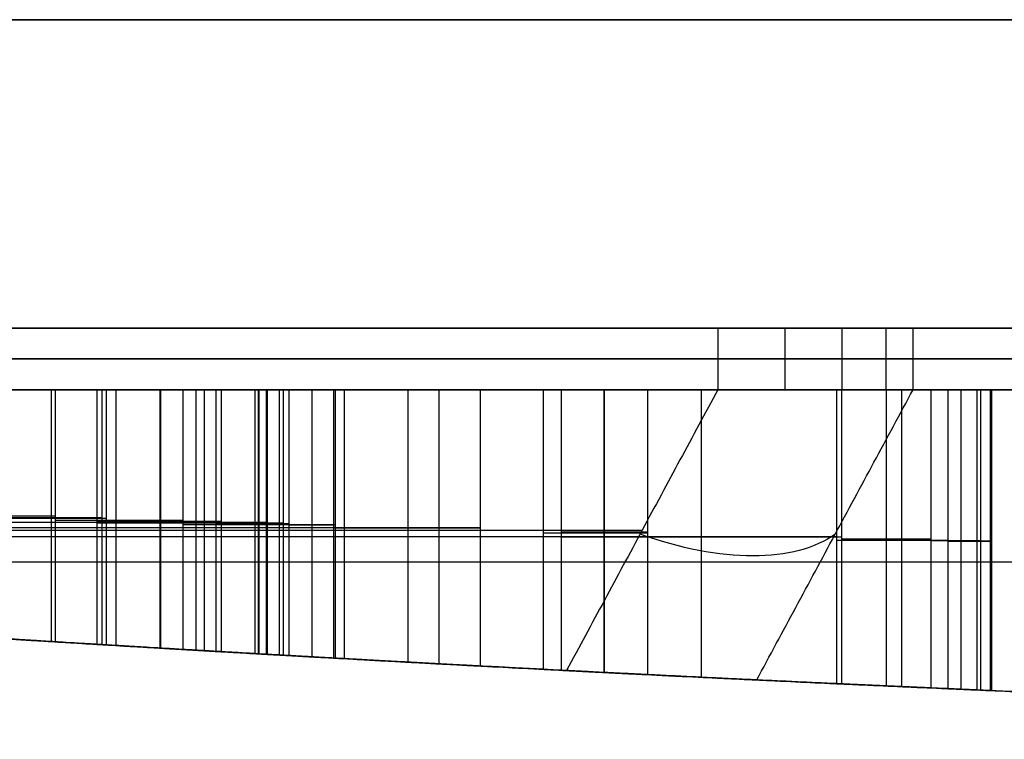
# Model space of a CAD drawing. Header units: millimetres. Extents: x -368 to 368, y -356 to 344.
# Tile 137 of 193: x -14.63 to -9.84, y -348.97 to -345.47. Entities that reach past the tile are written whole.
import ezdxf

# ---------------------------------------------------------------- set-up
doc = ezdxf.new("R2010")
doc.units = ezdxf.units.MM
doc.layers.add('Livello 01', color=7, linetype='Continuous')

# ---------------------------------------------------------------- blocks, each defined once
blk = doc.blocks.new('LOGOKGRANDE')
at = {"layer": 'Livello 01', "color": 7, "true_color": 0xffffff}
for p, q in [((298.2261, 337.9029, -0.15), (313.3754, 337.9029, -0.15)), ((298.6759, 337.317, 0.8368), (312.6184, 337.317, 0.8368)), ((303.797, 331.4343, 0.7149), (299.0042, 336.4419, 0.7149)), ((300.8308, 331.3514), (300.8308, 334.5334)), ((301.4006, 333.9381), (301.4006, 333.9381, 1.3081)), ((298.2228, 333.5265, 0.6131), (299.9946, 331.9889, 0.6131)), ((303.625, 331.614), (300.4602, 331.614)), ((300.8308, 328.77), (300.8308, 331.1671)), ((297.0987, 329.3293, 0.6435), (301.0254, 328.7409, 0.6435)), ((302.8761, 329.1388, 0.6929), (302.4562, 327.5695, 0.6929)), ((302.062, 325.6348, 0.672), (296.9058, 328.612, 0.672)), ((303.8211, 326.7861, 0.7253), (304.2562, 328.4081, 0.7253)), ((302.6661, 328.3542), (302.6661, 328.3542, 1.3752)), ((304.0387, 327.5971), (304.0387, 327.5971, 1.4408)), ((302.4562, 327.5695, 0.7155), (303.8211, 326.7861, 0.7155)), ((303.1386, 327.1778), (303.1386, 327.1778, 1.3986)), ((301.3585, 323.0093, 0.672), (302.062, 325.6348, 0.672)), ((301.7103, 324.322), (301.7103, 324.322, 1.3251)), ((301.6384, 324.0538), (299.4154, 324.0538)), ((325.7983, 317.45, -0.3), (292.0018, 317.45, -0.3)), ((308.1097, 312.6105, -0.15), (304.1691, 297.7284, -0.15)), ((292.7801, 297.4753, 0.6829), (302.8508, 297.4753, 0.6829)), ((303.2189, 296.9971, -0.15), (287.8126, 296.9971, -0.15))]:
    blk.add_line(p, q, dxfattribs=at)
at = {"layer": 'Livello 01', "color": 7, "true_color": 0xffffff, "extrusion": (0.403863, -0.524719, -0.749376)}
blk.add_arc((422.0345, -38.8183, -34.318), 1.2, 60.0247, 119.9753, dxfattribs=at)
at = {"layer": 'Livello 01', "color": 7, "true_color": 0xffffff}
for points, degree in [([(313.3754, 337.9029), (298.2261, 337.9029)], 1), ([(298.2261, 337.9029, -0.3), (313.3754, 337.9029, -0.3)], 1), ([(303.797, 331.4343), (299.0042, 336.4419)], 1), ([(298.2228, 333.5265), (299.9946, 331.9889)], 1), ([(299.9946, 331.9889), (299.9946, 331.9889, 1.2262)], 1), ([(299.9946, 331.9889), (300.1834, 331.8242), (300.3898, 331.6616), (300.6151, 331.5011)], 3), ([(300.6151, 331.5011, 0.6354), (300.3898, 331.6616, 0.6354), (300.1834, 331.8242, 0.6354), (299.9946, 331.9889, 0.6354)], 3), ([(300.2912, 331.7434, 1.2441), (300.2912, 331.7434)], 1), ([(300.6151, 331.5011), (300.6151, 331.5011, 1.2633)], 1), ([(300.6151, 331.5011), (300.8411, 331.3405), (301.0857, 331.1786), (301.3486, 331.0188)], 3), ([(301.3486, 331.0188, 0.6565), (301.0857, 331.1786, 0.6565), (300.8411, 331.3405, 0.6565), (300.6151, 331.5011, 0.6565)], 3), ([(300.242, 331.3185), (300.0646, 331.3612), (299.8871, 331.4019), (299.7094, 331.4405)], 3), ([(299.7094, 331.4405, 0.6243), (299.8871, 331.4019, 0.6243), (300.0646, 331.3612, 0.6243), (300.242, 331.3185, 0.6243)], 3), ([(303.797, 331.4343, 1.4298), (304.0054, 331.2187, 1.4394), (304.1988, 330.9862, 1.4481), (304.3386, 330.7204, 1.4542)], 3), ([(303.797, 331.4343), (303.797, 331.4343, 1.4298)], 1), ([(304.3386, 330.7204), (304.22, 330.9457), (304.0388, 331.1841), (303.797, 331.4343)], 3), ([(303.797, 331.4343, 0.7315), (304.0388, 331.1841, 0.7315), (304.22, 330.9457, 0.7315), (304.3386, 330.7204, 0.7315)], 3), ([(299.9758, 331.381, 1.225), (299.9758, 331.381)], 1), ([(300.242, 331.3185), (300.242, 331.3185, 1.2412)], 1), ([(300.7756, 331.1821), (300.5975, 331.2303), (300.4187, 331.2744), (300.242, 331.3185)], 3), ([(300.242, 331.3185, 0.6401), (300.4187, 331.2744, 0.6401), (300.5975, 331.2303, 0.6401), (300.7756, 331.1821, 0.6401)], 3), ([(300.5083, 331.2518, 1.257), (300.5083, 331.2518)], 1), ([(300.968, 331.2597, 1.2837), (300.968, 331.2597)], 1), ([(300.7756, 331.1821), (300.7756, 331.1821, 1.2727)], 1), ([(301.1315, 331.0856), (301.0533, 331.1056), (300.9341, 331.1394), (300.7756, 331.1821)], 3), ([(300.7756, 331.1821, 0.6504), (300.9341, 331.1394, 0.6504), (301.0533, 331.1056, 0.6504), (301.1315, 331.0856, 0.6504)], 3), ([(300.9837, 331.1253, 1.2846), (300.9837, 331.1253)], 1), ([(301.1315, 331.0856), (301.1315, 331.0856, 1.293)], 1), ([(301.3486, 331.0188), (301.2831, 331.0394), (301.2111, 331.0615), (301.1315, 331.0856)], 3), ([(301.1315, 331.0856, 0.6565), (301.2111, 331.0615, 0.6565), (301.2831, 331.0394, 0.6565), (301.3486, 331.0188, 0.6565)], 3), ([(301.2453, 331.0509, 1.2995), (301.2453, 331.0509)], 1), ([(304.114, 331.068, 1.4443), (304.114, 331.068)], 1), ([(301.3486, 331.0188), (301.3486, 331.0188, 1.3052)], 1), ([(304.3386, 330.7204, 1.4542), (304.4532, 330.505, 1.4592), (304.5276, 330.269, 1.4624), (304.5504, 330.0259, 1.4634)], 3), ([(304.3386, 330.7204), (304.3386, 330.7204, 1.4542)], 1), ([(304.5504, 330.0259), (304.528, 330.2643), (304.4581, 330.4958), (304.3386, 330.7204)], 3), ([(304.3386, 330.7204, 0.7361), (304.4581, 330.4958, 0.7361), (304.528, 330.2643, 0.7361), (304.5504, 330.0259, 0.7361)], 3), ([(304.4809, 330.3783, 1.4604), (304.4809, 330.3783)], 1), ([(304.4984, 329.4402), (304.5453, 329.7), (304.5628, 329.8957), (304.5504, 330.0259)], 3), ([(304.5504, 330.0259, 0.7362), (304.5628, 329.8957, 0.7362), (304.5453, 329.7, 0.7362), (304.4984, 329.4402, 0.7362)], 3), ([(304.5504, 330.0259), (304.5504, 330.0259, 1.4634)], 1), ([(304.5466, 329.7816, 1.4633), (304.5466, 329.7816)], 1), ([(304.2562, 328.4081), (304.3713, 328.836), (304.4516, 329.1791), (304.4984, 329.4402)], 3), ([(304.4984, 329.4402, 0.735), (304.4516, 329.1791, 0.735), (304.3713, 328.836, 0.735), (304.2562, 328.4081, 0.735)], 3), ([(304.4984, 329.4402, 1.4612), (304.4984, 329.4402)], 1), ([(297.0987, 329.3293), (301.0254, 328.7409)], 1), ([(302.369, 328.6823), (302.5957, 328.745), (302.7641, 328.8973), (302.8761, 329.1388)], 3), ([(302.8761, 329.1388, 0.697), (302.7641, 328.8973, 0.697), (302.5957, 328.745, 0.697), (302.369, 328.6823, 0.697)], 3), ([(302.8761, 329.1388), (302.4562, 327.5695)], 1), ([(302.8761, 329.1388), (302.8761, 329.1388, 1.3857)], 1), ([(304.4029, 328.9867, 1.457), (304.4029, 328.9867)], 1), ([(302.6656, 328.8435, 1.3752), (302.6656, 328.8435)], 1), ([(301.0254, 328.7409), (301.0254, 328.7409, 1.287)], 1), ([(301.0254, 328.7409), (301.6941, 328.6389), (302.1423, 328.6203), (302.369, 328.6823)], 3), ([(302.369, 328.6823, 0.6841), (302.1423, 328.6203, 0.6841), (301.6941, 328.6389, 0.6841), (301.0254, 328.7409, 0.6841)], 3), ([(301.863, 328.6501, 1.3334), (301.863, 328.6501)], 1), ([(302.369, 328.6823), (302.369, 328.6823, 1.36)], 1), ([(296.9058, 328.612), (302.062, 325.6348)], 1), ([(303.8211, 326.7861), (304.2562, 328.4081)], 1), ([(304.2562, 328.4081), (304.2562, 328.4081, 1.4506)], 1), ([(302.4562, 327.5695), (302.4562, 327.5695, 1.3645)], 1), ([(302.4562, 327.5695), (303.8211, 326.7861)], 1), ([(303.8211, 326.7861), (303.8211, 326.7861, 1.4309)], 1), ([(302.062, 325.6348), (301.3585, 323.0093)], 1), ([(302.062, 325.6348), (302.062, 325.6348, 1.344)], 1), ([(300.1972, 323.711), (300.1972, 323.711, 1.2385)], 1), ([(300.1972, 323.711), (300.6216, 323.2866), (300.8959, 322.8587), (301.0206, 322.4233)], 3), ([(300.8015, 323.362), (300.6082, 323.4781), (300.407, 323.5946), (300.1972, 323.711)], 3), ([(300.1972, 323.711, 0.6472), (300.6216, 323.2866, 0.6472), (300.8959, 322.8587, 0.6472), (301.0206, 322.4233, 0.6472)], 3), ([(300.8015, 323.362, 0.6409), (300.6082, 323.4781, 0.6409), (300.407, 323.5946, 0.6409), (300.1972, 323.711, 0.6409)], 3), ([(300.5055, 323.5364, 1.2569), (300.5055, 323.5364)], 1), ([(300.8015, 323.362), (300.8015, 323.362, 1.2742)], 1), ([(301.3585, 323.0093), (301.1801, 323.1281), (300.9941, 323.2459), (300.8015, 323.362)], 3), ([(301.3585, 323.0093, 0.6568), (301.1801, 323.1281, 0.6568), (300.9941, 323.2459, 0.6568), (300.8015, 323.362, 0.6568)], 3), ([(301.0853, 323.1867, 1.2904), (301.0853, 323.1867)], 1), ([(300.7213, 323.0713, 1.2695), (300.7213, 323.0713)], 1), ([(301.3585, 323.0093, 1.3058), (301.3585, 323.0093)], 1), ([(301.0206, 322.4233), (301.1446, 321.9871), (301.1332, 321.4945), (300.9858, 320.9439)], 3), ([(301.0206, 322.4233, 0.6498), (301.1446, 321.9871, 0.6498), (301.1332, 321.4945, 0.6498), (300.9858, 320.9439, 0.6498)], 3), ([(301.0206, 322.4233), (301.0206, 322.4233, 1.2867)], 1), ([(301.105, 321.7265, 1.2915), (301.105, 321.7265)], 1), ([(300.9858, 320.9439), (300.8318, 320.3707), (300.5775, 319.9738), (300.2217, 319.7519)], 3), ([(300.9858, 320.9439, 0.6462), (300.8318, 320.3707, 0.6462), (300.5775, 319.9738, 0.6462), (300.2217, 319.7519, 0.6462)], 3), ([(300.9858, 320.9439), (300.9858, 320.9439, 1.2848)], 1), ([(300.6794, 320.2162, 1.2671), (300.6794, 320.2162)], 1), ([(300.2217, 319.7519), (299.8654, 319.5328), (299.4155, 319.4956), (298.8698, 319.6417)], 3), ([(300.2217, 319.7519, 0.6237), (299.8654, 319.5328, 0.6237), (299.4155, 319.4956, 0.6237), (298.8698, 319.6417, 0.6237)], 3), ([(300.2217, 319.7519), (300.2217, 319.7519, 1.2399)], 1), ([(304.1691, 297.7284), (308.1097, 312.6105)], 1), ([(308.1097, 312.6105, -0.3), (304.1691, 297.7284, -0.3)], 1), ([(303.4083, 298.7169, 1.4116), (304.1691, 297.7284)], 1), ([(303.2189, 296.9971), (302.4828, 297.9535, 1.3659)], 1), ([(304.1691, 297.7284), (304.1691, 297.7284, -0.3)], 1), ([(304.0373, 297.4255, -0.3), (304.0373, 297.4255)], 1), ([(303.8246, 297.193), (303.8246, 297.193, -0.3)], 1), ([(303.5455, 297.0469, -0.3), (303.5455, 297.0469)], 1), ([(287.8126, 296.9971), (303.2189, 296.9971)], 1), ([(303.2189, 296.9971, -0.3), (287.8126, 296.9971, -0.3)], 1), ([(303.2189, 296.9971, -0.3), (303.2189, 296.9971)], 1)]:
    blk.add_open_spline(points, degree=degree, dxfattribs=at)
for points, weights, degree in [([(311.8615, 336.7311, 1.6736), (307.5191, 336.7749, 1.6111), (303.1797, 336.8963, 1.4377), (298.8462, 337.0953, 1.1535)], [1, 0.999782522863, 0.999782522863, 1], 3), ([(299.0042, 336.4419, 1.1638), (300.6009, 334.7736, 1.2675), (302.1986, 333.1043, 1.3562), (303.797, 331.4343, 1.4298)], [1, 0.99997046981, 0.99997046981, 1], 3), ([(299.9946, 331.9889, 1.2262), (299.4039, 332.5015, 1.1901), (298.8133, 333.0141, 1.152), (298.2228, 333.5265, 1.1118)], [1, 0.999995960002, 0.999995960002, 1], 3), ([(301.0254, 328.7409, 1.287), (299.7159, 328.9371, 1.2124), (298.4069, 329.1333, 1.1277), (297.0987, 329.3293, 1.0329)], [1, 0.999980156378, 0.999980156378, 1], 3), ([(302.4562, 327.5695, 1.3645), (302.5961, 328.0926, 1.3717), (302.7361, 328.6157, 1.3788), (302.8761, 329.1388, 1.3857)], [1, 0.999999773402, 0.999999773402, 1], 3), ([(296.9058, 328.612, 1.0188), (298.6234, 327.6203, 1.1446), (300.3422, 326.6278, 1.253), (302.062, 325.6348, 1.344)], [1, 0.999965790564, 0.999965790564, 1], 3), ([(304.2562, 328.4081, 1.4506), (304.1112, 327.8674, 1.4441), (303.9661, 327.3268, 1.4376), (303.8211, 326.7861, 1.4309)], [1, 0.999999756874, 0.999999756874, 1], 3), ([(303.8211, 326.7861, 1.4309), (303.3661, 327.0473, 1.41), (302.9111, 327.3084, 1.3879), (302.4562, 327.5695, 1.3645)], [1, 0.999997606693, 0.999997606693, 1], 3), ([(302.062, 325.6348, 1.344), (301.8275, 324.7595, 1.3316), (301.593, 323.8844, 1.3188), (301.3585, 323.0093, 1.3058)], [1, 0.999999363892, 0.999999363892, 1], 3), ([(324.2852, 317.4046, 1.5497), (310.6234, 317.4046, 2.0189), (296.9898, 317.4046, 1.0249)], [0.995683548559, 0.994714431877, 0.99660200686], 2), ([(303.4083, 298.7169, 1.4116), (304.9154, 304.6045, 1.4833), (306.423, 310.4577, 1.5417), (307.931, 316.2761, 1.5867)], [1, 0.999973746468, 0.999973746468, 1], 3), ([(288.0039, 297.1439, 0.2097), (292.8186, 297.51, 0.7326), (297.6461, 297.7799, 1.118), (302.4828, 297.9535, 1.3659)], [1, 0.999729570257, 0.999729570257, 1], 3), ([(304.1691, 297.7284, -0.3), (304.1099, 297.5047, -0.3), (303.9924, 297.3221, -0.3), (303.8246, 297.193, -0.3)], [1, 0.977321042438, 0.977321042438, 1], 3), ([(303.8246, 297.193), (303.9924, 297.3221), (304.1099, 297.5047), (304.1691, 297.7284)], [1, 0.977321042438, 0.977321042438, 1], 3), ([(304.1691, 297.7284, -0.15), (304.1099, 297.5047, -0.15), (303.9924, 297.3221, -0.15), (303.8246, 297.193, -0.15)], [1, 0.977321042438, 0.977321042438, 1], 3), ([(303.8246, 297.193, -0.3), (303.6569, 297.0639, -0.3), (303.4503, 296.9971, -0.3), (303.2189, 296.9971, -0.3)], [1, 0.977321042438, 0.977321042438, 1], 3), ([(303.2189, 296.9971), (303.4503, 296.9971), (303.6569, 297.0639), (303.8246, 297.193)], [1, 0.977321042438, 0.977321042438, 1], 3), ([(303.8246, 297.193, -0.15), (303.6569, 297.0639, -0.15), (303.4503, 296.9971, -0.15), (303.2189, 296.9971, -0.15)], [1, 0.977321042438, 0.977321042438, 1], 3)]:
    blk.add_rational_spline(points, weights, degree=degree, dxfattribs=at)
for points, knots in [([(300.6151, 331.5011, 1.2633), (300.5588, 331.5412, 1.26), (300.503, 331.5819, 1.2567), (300.4477, 331.6233, 1.2534), (300.3924, 331.6647, 1.2502), (300.3376, 331.7068, 1.2469), (300.2833, 331.7496, 1.2436), (300.1852, 331.827, 1.2378), (300.0888, 331.9067, 1.2319), (299.9946, 331.9889, 1.2262)], [-0.7905076, -0.7905076, -0.7905076, -0.7905076, -0.5829927, -0.5829927, -0.5829927, -0.3754747, -0.3754747, -0.3754747, 0, 0, 0, 0]), ([(301.3486, 331.0188, 1.3052), (301.2829, 331.0587, 1.3016), (301.2176, 331.0992, 1.2979), (301.1527, 331.1403, 1.2942), (301.0878, 331.1814, 1.2906), (301.0233, 331.2232, 1.2869), (300.9592, 331.2655, 1.2832), (300.8432, 331.342, 1.2766), (300.7284, 331.4206, 1.2699), (300.6151, 331.5011, 1.2633)], [-0.8790464, -0.8790464, -0.8790464, -0.8790464, -0.6482926, -0.6482926, -0.6482926, -0.4175383, -0.4175383, -0.4175383, 0, 0, 0, 0]), ([(299.7094, 331.4405, 1.2086), (299.7539, 331.4308, 1.2114), (299.7984, 331.421, 1.2141), (299.8428, 331.4111, 1.2169), (299.8873, 331.4012, 1.2196), (299.9317, 331.3911, 1.2223), (299.9761, 331.381, 1.2251), (300.0648, 331.3606, 1.2305), (300.1535, 331.3398, 1.2358), (300.242, 331.3185, 1.2412)], [-0.5473788, -0.5473788, -0.5473788, -0.5473788, -0.4105081, -0.4105081, -0.4105081, -0.2736374, -0.2736374, -0.2736374, 0, 0, 0, 0]), ([(300.242, 331.3185, 1.2412), (300.2867, 331.3073, 1.2438), (300.3314, 331.2962, 1.2465), (300.376, 331.2851, 1.2492), (300.4207, 331.2739, 1.2518), (300.4654, 331.2627, 1.2545), (300.51, 331.2514, 1.2571), (300.5987, 331.2289, 1.2624), (300.6873, 331.206, 1.2675), (300.7756, 331.1821, 1.2727)], [-0.5517215, -0.5517215, -0.5517215, -0.5517215, -0.4133267, -0.4133267, -0.4133267, -0.2749316, -0.2749316, -0.2749316, 0, 0, 0, 0]), ([(300.7756, 331.1821, 1.2727), (300.8152, 331.1714, 1.275), (300.8547, 331.1606, 1.2772), (300.8942, 331.1498, 1.2795), (300.9338, 331.139, 1.2818), (300.9733, 331.1281, 1.284), (301.0128, 331.1173, 1.2863), (301.0523, 331.1065, 1.2885), (301.0918, 331.0958, 1.2908), (301.1315, 331.0856, 1.293)], [0, 0, 0, 0, 0.1230989, 0.1230989, 0.1230989, 0.2461907, 0.2461907, 0.2461907, 0.3692883, 0.3692883, 0.3692883, 0.3692883]), ([(301.1315, 331.0856, 1.293), (301.1514, 331.0796, 1.2942), (301.1712, 331.0736, 1.2953), (301.1911, 331.0675, 1.2964), (301.211, 331.0614, 1.2975), (301.2308, 331.0554, 1.2986), (301.2506, 331.0493, 1.2997), (301.2833, 331.0392, 1.3016), (301.316, 331.0291, 1.3034), (301.3486, 331.0188, 1.3052)], [0, 0, 0, 0, 0.0623666, 0.0623666, 0.0623666, 0.1247332, 0.1247332, 0.1247332, 0.2274267, 0.2274267, 0.2274267, 0.2274267]), ([(304.5504, 330.0259, 1.4634), (304.5598, 329.9278, 1.4638), (304.5523, 329.8295, 1.4635), (304.5311, 329.6341, 1.4626), (304.5159, 329.537, 1.4619), (304.4984, 329.4402, 1.4612)], [0, 0, 0, 0, 0.2951503, 0.2951503, 0.5903006, 0.5903006, 0.5903006, 0.5903006]), ([(304.4984, 329.4402, 1.4612), (304.4788, 329.3312, 1.4603), (304.4563, 329.2227, 1.4593), (304.4322, 329.1145, 1.4583), (304.4058, 328.9961, 1.4571), (304.3774, 328.8781, 1.4559), (304.3479, 328.7605, 1.4546), (304.3184, 328.6427, 1.4533), (304.2877, 328.5253, 1.452), (304.2562, 328.4081, 1.4506)], [0, 0, 0, 0, 0.332452, 0.332452, 0.332452, 0.696424, 0.696424, 0.696424, 1.060575, 1.060575, 1.060575, 1.060575]), ([(302.8761, 329.1388, 1.3857), (302.8263, 329.0313, 1.3833), (302.7599, 328.9312, 1.3799), (302.5888, 328.7719, 1.3713), (302.4832, 328.7139, 1.3659), (302.369, 328.6823, 1.36)], [0, 0, 0, 0, 0.3559199, 0.3559199, 0.7118397, 0.7118397, 0.7118397, 0.7118397]), ([(302.369, 328.6823, 1.36), (302.2595, 328.6524, 1.3544), (302.1463, 328.6476, 1.3484), (301.9209, 328.6459, 1.3365), (301.8086, 328.6516, 1.3305), (301.4718, 328.6776, 1.3122), (301.2482, 328.7069, 1.2997), (301.0254, 328.7409, 1.287)], [0, 0, 0, 0, 0.33883, 0.33883, 0.67766, 0.67766, 1.35532, 1.35532, 1.35532, 1.35532]), ([(300.8015, 323.362, 1.2742), (300.7501, 323.3929, 1.2712), (300.6986, 323.4235, 1.2682), (300.647, 323.4539, 1.2652), (300.5954, 323.4843, 1.2622), (300.5436, 323.5145, 1.2591), (300.4917, 323.5444, 1.256), (300.394, 323.6008, 1.2503), (300.2958, 323.6563, 1.2444), (300.1972, 323.711, 1.2385)], [0, 0, 0, 0, 0.1799686, 0.1799686, 0.1799686, 0.3599373, 0.3599373, 0.3599373, 0.6987588, 0.6987588, 0.6987588, 0.6987588]), ([(300.1972, 323.711, 1.2385), (300.3796, 323.5286, 1.2495), (300.5483, 323.3321, 1.2594), (300.8339, 322.903, 1.2761), (300.9493, 322.6721, 1.2827), (301.0206, 322.4233, 1.2867)], [0, 0, 0, 0, 0.775104, 0.775104, 1.550209, 1.550209, 1.550209, 1.550209]), ([(301.3585, 323.0093, 1.3058), (301.3118, 323.0404, 1.3032), (301.2649, 323.0712, 1.3006), (301.2178, 323.1018, 1.2979), (301.1707, 323.1324, 1.2953), (301.1234, 323.1626, 1.2926), (301.0759, 323.1926, 1.2899), (300.985, 323.2501, 1.2847), (300.8935, 323.3065, 1.2795), (300.8015, 323.362, 1.2742)], [-0.6602017, -0.6602017, -0.6602017, -0.6602017, -0.4915439, -0.4915439, -0.4915439, -0.3228864, -0.3228864, -0.3228864, 0, 0, 0, 0]), ([(301.0206, 322.4233, 1.2867), (301.0891, 322.1823, 1.2906), (301.1135, 321.9314, 1.292), (301.0937, 321.4322, 1.2909), (301.0505, 321.1855, 1.2885), (300.9858, 320.9439, 1.2848)], [0, 0, 0, 0, 0.751396, 0.751396, 1.502792, 1.502792, 1.502792, 1.502792]), ([(300.9858, 320.9439, 1.2848), (300.9228, 320.7096, 1.2812), (300.8369, 320.4797, 1.2762), (300.6538, 320.1706, 1.2656), (300.5838, 320.0735, 1.2615), (300.419, 319.8955, 1.2517), (300.3253, 319.8165, 1.2462), (300.2217, 319.7519, 1.2399)], [0, 0, 0, 0, 0.727528, 0.727528, 1.091292, 1.091292, 1.455056, 1.455056, 1.455056, 1.455056]), ([(300.2217, 319.7519, 1.2399), (300.1216, 319.6904, 1.2339), (300.0154, 319.6439, 1.2275), (299.7913, 319.5792, 1.2137), (299.6754, 319.5616, 1.2065), (299.329, 319.5453, 1.1848), (299.0954, 319.5813, 1.1698), (298.8698, 319.6417, 1.155)], [0, 0, 0, 0, 0.350783, 0.350783, 0.701567, 0.701567, 1.403133, 1.403133, 1.403133, 1.403133]), ([(302.4828, 297.9535, 1.3659), (302.6996, 297.9612, 1.377), (302.9104, 298.0347, 1.3875), (303.2432, 298.3124, 1.4038), (303.3545, 298.5065, 1.4091), (303.4083, 298.7169, 1.4116)], [0, 0, 0, 0, 0.657722, 0.657722, 1.315445, 1.315445, 1.315445, 1.315445])]:
    blk.add_open_spline(points, degree=3, knots=knots, dxfattribs=at)

msp = doc.modelspace()

# ---------------------------------------------------------------- linework, layer by layer
at = {"layer": 'Livello 01'}
for p, q in [((-43, -345.4696, -283.7304), (43, -345.4696, -283.7304)), ((-43, -346.9696, -283.7304), (43, -346.9696, -283.7304))]:
    msp.add_line(p, q, dxfattribs=at)
for points in [[(-43, -345.4696, -553.2304), (43, -345.4696, -553.2304)], [(43, -345.4696, -14.2304), (-43, -345.4696, -14.2304)], [(-43, -346.9696, -553.2304), (43, -346.9696, -553.2304)], [(43, -346.9696, -14.2304), (-43, -346.9696, -14.2304)]]:
    msp.add_open_spline(points, degree=1, dxfattribs=at)

# ---------------------------------------------------------------- block references
at = {"layer": 'Livello 01', "extrusion": (0, -1, -5.55112e-16)}
msp.add_blockref('LOGOKGRANDE', (-314.456, -601.7373, 347.2696), dxfattribs=at)

doc.saveas('drawing.dxf')
